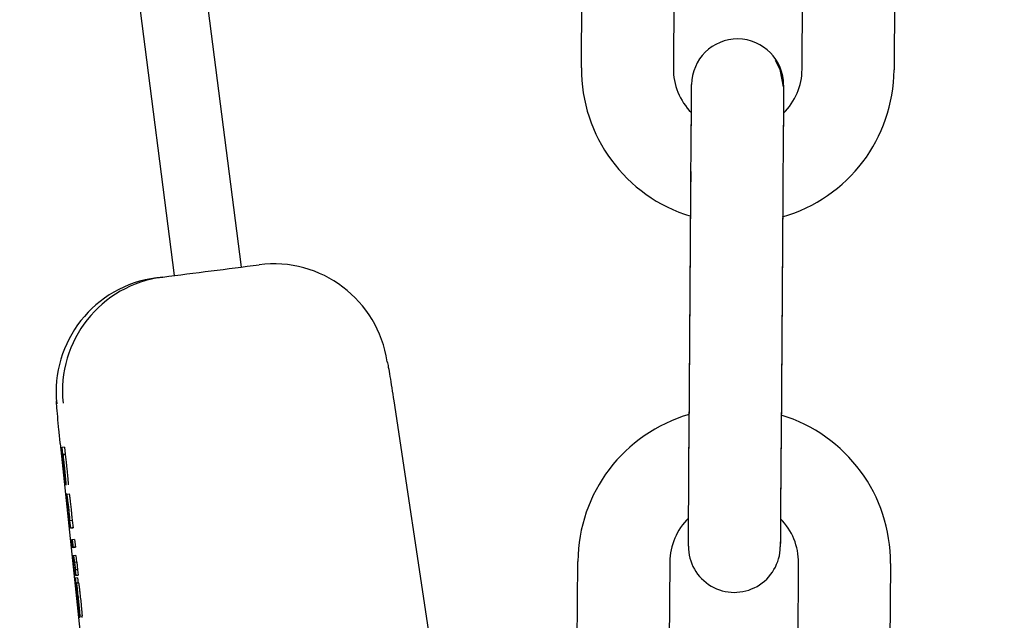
# Model space of a CAD drawing. Header units: inches. Extents: x 170 to 312, y 215 to 248.
# Tile 212 of 256: x 210.2443 to 210.3286, y 243.6817 to 243.7331. Entities that reach past the tile are written whole.
import ezdxf

# ---------------------------------------------------------------- set-up
doc = ezdxf.new("R2010")
doc.units = ezdxf.units.IN
doc.header["$LTSCALE"] = 0.25
doc.header["$MEASUREMENT"] = 0
doc.layers.add('ANNOTATIONS', color=1, linetype='Continuous')
doc.layers.add('MOTOR RH', color=7, linetype='Continuous')
doc.styles.add('ARIAL', font='arial.ttf', dxfattribs={"height": 0.09375})
doc.dimstyles.new('STANDARD$0', dxfattribs={"dimtxt": 0.09375, "dimasz": 0.09375, "dimexe": 0.03125, "dimexo": 0.046875, "dimgap": 0.09, "dimtad": 0, "dimtih": 1, "dimtoh": 1, "dimdec": 4, "dimzin": 0, "dimdsep": 46, "dimtxsty": 'ARIAL', "dimcen": 0.09, "dimadec": 0, "dimazin": 0, "dimtfac": 1, "dimtdec": 4, "dimtofl": 0, "dimtmove": 0, "dimatfit": 1, "dimfxl": 1, "dimtolj": 1, "dimtzin": 0, "dimarcsym": 0})

# ---------------------------------------------------------------- blocks, each defined once
blk = doc.blocks.new('*D31')
at = {"layer": 'ANNOTATIONS', "color": 0, "lineweight": -2, "transparency": 16777216}
for p, q in [((209.9529949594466, 244.1250466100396), (211.7989574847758, 244.1250466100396)), ((211.7677074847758, 244.0312966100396), (211.7677074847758, 242.3316655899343)), ((211.7677074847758, 240.1971744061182), (211.7677074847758, 241.8968054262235)), ((211.0371824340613, 240.1034244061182), (211.7989574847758, 240.1034244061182))]:
    blk.add_line(p, q, dxfattribs=at)
at = {"layer": 'ANNOTATIONS', "color": 0, "transparency": 16777216}
for points in [[(211.7520824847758, 244.0312966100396), (211.7833324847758, 244.0312966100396), (211.7677074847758, 244.1250466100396)], [(211.7520824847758, 240.1971744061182), (211.7833324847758, 240.1971744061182), (211.7677074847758, 240.1034244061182)]]:
    blk.add_solid(points, dxfattribs=at)
at = {"layer": 'defpoints', "color": 0, "transparency": 16777216}
for p in [(209.9061199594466, 244.1250466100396), (210.9903074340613, 240.1034244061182), (211.7677074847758, 240.1034244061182)]:
    blk.add_point(p, dxfattribs=at)
at = {"layer": 'ANNOTATIONS', "color": 0, "transparency": 16777216, "insert": (211.7677074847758, 242.1142355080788), "char_height": 0.09375, "attachment_point": 5, "style": 'ARIAL'}
blk.add_mtext('\\A1;OPENING\\PHEIGHT', dxfattribs=at)
blk = doc.blocks.new('*D32')
at = {"layer": 'ANNOTATIONS', "color": 0, "lineweight": -2, "transparency": 16777216}
for p, q in [((209.9529949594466, 244.9610302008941), (212.453946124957, 244.9610302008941)), ((212.422696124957, 244.8672802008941), (212.422696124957, 242.7496573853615)), ((212.422696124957, 240.1971744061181), (212.422696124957, 242.3147972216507)), ((211.9575265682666, 240.1034244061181), (212.453946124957, 240.1034244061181))]:
    blk.add_line(p, q, dxfattribs=at)
at = {"layer": 'ANNOTATIONS', "color": 0, "transparency": 16777216}
for points in [[(212.407071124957, 244.8672802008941), (212.438321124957, 244.8672802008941), (212.422696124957, 244.9610302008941)], [(212.407071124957, 240.1971744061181), (212.438321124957, 240.1971744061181), (212.422696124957, 240.1034244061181)]]:
    blk.add_solid(points, dxfattribs=at)
at = {"layer": 'defpoints', "color": 0, "transparency": 16777216}
for p in [(209.9061199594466, 244.9610302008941), (211.9106515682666, 240.1034244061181), (212.422696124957, 240.1034244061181)]:
    blk.add_point(p, dxfattribs=at)
at = {"layer": 'ANNOTATIONS', "color": 0, "transparency": 16777216, "insert": (212.422696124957, 242.532227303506), "char_height": 0.09375, "attachment_point": 5, "style": 'ARIAL'}
blk.add_mtext('\\A1;TOTAL\\PHEIGHT', dxfattribs=at)

msp = doc.modelspace()

# ---------------------------------------------------------------- linework, layer by layer
at = {"layer": 'MOTOR RH'}
for p, q in [((210.2512925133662, 243.8055938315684), (210.263252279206, 243.7119234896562)), ((210.2575485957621, 243.7111955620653), (210.245803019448, 243.8031875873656)), ((210.2923901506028, 243.7289910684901), (210.2925382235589, 243.7498564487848)), ((210.3004120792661, 243.7498005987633), (210.30026400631, 243.7289352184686)), ((210.3112873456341, 243.7288568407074), (210.3114354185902, 243.749722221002)), ((210.3193092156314, 243.7496663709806), (210.3191611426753, 243.7288009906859)), ((210.3016142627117, 243.6972837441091), (210.3017622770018, 243.7181495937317)), ((210.3016152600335, 243.6974287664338), (210.3017633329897, 243.7182941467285)), ((210.309636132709, 243.7180937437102), (210.3094880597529, 243.6972278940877)), ((210.3096371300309, 243.718238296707), (210.3094891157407, 243.6973729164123)), ((210.256009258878, 243.7109989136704), (210.2565531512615, 243.7110683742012)), ((210.2763241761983, 243.7004718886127), (210.2959221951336, 243.5705112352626)), ((210.2477733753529, 243.6968266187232), (210.2498753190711, 243.6767501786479)), ((210.247873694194, 243.6964661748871), (210.2479404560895, 243.6964746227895)), ((210.2481362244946, 243.6964952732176), (210.2479404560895, 243.6964746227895)), ((210.2480042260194, 243.6958682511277), (210.2479404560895, 243.6964746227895)), ((210.2479477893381, 243.695824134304), (210.2479414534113, 243.6958231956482)), ((210.2479951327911, 243.6958673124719), (210.2481908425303, 243.6958879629)), ((210.2479951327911, 243.6958673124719), (210.2480042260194, 243.6958682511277)), ((210.2481999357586, 243.6958889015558), (210.2480042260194, 243.6958682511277)), ((210.2481362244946, 243.6964952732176), (210.2481999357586, 243.6958889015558)), ((210.2481999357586, 243.6958889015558), (210.2481908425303, 243.6958879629)), ((210.2481193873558, 243.6940266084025), (210.248187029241, 243.6933836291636)), ((210.2483365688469, 243.6924825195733), (210.2482895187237, 243.6924768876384)), ((210.2482895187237, 243.6924768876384), (210.248357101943, 243.6918339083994)), ((210.2483365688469, 243.6924829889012), (210.248532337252, 243.6925031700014)), ((210.248357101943, 243.6918339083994), (210.2484026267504, 243.6918395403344)), ((210.2485718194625, 243.6902184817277), (210.2485275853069, 243.6902128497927)), ((210.2485275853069, 243.6902128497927), (210.2485952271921, 243.6895694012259)), ((210.2486015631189, 243.6901879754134), (210.2485929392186, 243.6901870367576)), ((210.2487973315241, 243.6902086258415), (210.2486015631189, 243.6901879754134)), ((210.2486656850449, 243.6895787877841), (210.2486015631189, 243.6901879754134)), ((210.2487973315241, 243.6902086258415), (210.248861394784, 243.6895989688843)), ((210.2487909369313, 243.689590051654), (210.2485952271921, 243.6895694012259)), ((210.2486656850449, 243.6895787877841), (210.2485952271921, 243.6895694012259)), ((210.2486656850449, 243.6895787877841), (210.248861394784, 243.6895989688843)), ((210.248861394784, 243.6895989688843), (210.2487909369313, 243.689590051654)), ((210.248702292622, 243.6885514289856), (210.2487727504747, 243.6885603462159)), ((210.2487699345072, 243.6879084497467), (210.248702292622, 243.6885514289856)), ((210.2487849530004, 243.6885617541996), (210.2487727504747, 243.6885603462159)), ((210.24884039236, 243.687917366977), (210.2487727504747, 243.6885603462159)), ((210.2487849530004, 243.6885622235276), (210.2487988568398, 243.6885636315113)), ((210.2488525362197, 243.6879187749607), (210.2487849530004, 243.6885622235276)), ((210.2489945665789, 243.6885842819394), (210.2487988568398, 243.6885636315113)), ((210.2487988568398, 243.6885636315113), (210.2488664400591, 243.6879206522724)), ((210.2489945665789, 243.6885842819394), (210.2490622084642, 243.6879413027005)), ((210.2489656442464, 243.6879291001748), (210.2487699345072, 243.6879084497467)), ((210.24884039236, 243.687917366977), (210.2487699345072, 243.6879084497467)), ((210.24884039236, 243.687917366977), (210.2490361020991, 243.6879380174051)), ((210.2490483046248, 243.6879394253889), (210.2488525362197, 243.6879187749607)), ((210.2488664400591, 243.6879206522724), (210.2488525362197, 243.6879187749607)), ((210.2488664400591, 243.6879206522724), (210.2490622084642, 243.6879413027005)), ((210.2490361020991, 243.6879380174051), (210.2489656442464, 243.6879291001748)), ((210.2490622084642, 243.6879413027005), (210.2490483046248, 243.6879394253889)), ((210.2488435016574, 243.6871946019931), (210.2488543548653, 243.6871960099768)), ((210.2489046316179, 243.6872016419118), (210.2488543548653, 243.6871960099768)), ((210.2489045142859, 243.6872025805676), (210.2489153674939, 243.6872039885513)), ((210.2489654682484, 243.6866229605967), (210.2489045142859, 243.6872025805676)), ((210.249111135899, 243.6872246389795), (210.2489153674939, 243.6872039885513)), ((210.2489153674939, 243.6872039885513), (210.2489763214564, 243.6866243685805)), ((210.2489224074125, 243.6866177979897), (210.2489654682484, 243.6866229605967)), ((210.2489763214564, 243.6866243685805), (210.248994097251, 243.6866267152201)), ((210.2491898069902, 243.6866473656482), (210.248994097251, 243.6866267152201)), ((210.248994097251, 243.6866267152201), (210.2490617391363, 243.6859837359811)), ((210.249111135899, 243.6872246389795), (210.2491720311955, 243.6866454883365)), ((210.2491898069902, 243.6866473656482), (210.2492574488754, 243.6860043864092)), ((210.2919421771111, 243.6658556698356), (210.2920902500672, 243.6867210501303)), ((210.2999640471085, 243.6866652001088), (210.2998159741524, 243.6657998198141)), ((210.3108393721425, 243.6657214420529), (210.3109873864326, 243.6865872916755)), ((210.3188612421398, 243.686531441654), (210.3187131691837, 243.6656655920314)), ((210.2489916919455, 243.6859748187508), (210.2489916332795, 243.6859748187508)), ((210.2490330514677, 243.6859799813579), (210.2489916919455, 243.6859748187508)), ((210.2490823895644, 243.6855111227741), (210.2490330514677, 243.6859799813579)), ((210.2492396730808, 243.6860020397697), (210.2490439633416, 243.6859813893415)), ((210.2490617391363, 243.6859837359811), (210.2490439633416, 243.6859813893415)), ((210.2490439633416, 243.6859813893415), (210.2490932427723, 243.6855125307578)), ((210.2492574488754, 243.6860043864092), (210.2490617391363, 243.6859837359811)), ((210.2492574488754, 243.6860043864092), (210.2492396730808, 243.6860020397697)), ((210.2492396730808, 243.6860020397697), (210.2492890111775, 243.6855331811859)), ((210.2490456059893, 243.6852792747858), (210.2490565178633, 243.6852806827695)), ((210.2492522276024, 243.6853013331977), (210.2490565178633, 243.6852806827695)), ((210.2492780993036, 243.6855317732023), (210.2490823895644, 243.6855111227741)), ((210.2490932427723, 243.6855125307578), (210.2490823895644, 243.6855111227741)), ((210.2490932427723, 243.6855125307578), (210.2492890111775, 243.6855331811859)), ((210.2491060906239, 243.6848657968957), (210.2491418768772, 243.6848704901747)), ((210.2491418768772, 243.6848704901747), (210.2493375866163, 243.6848911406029)), ((210.2492890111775, 243.6855331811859), (210.2492780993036, 243.6855317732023)), ((210.2491830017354, 243.6842242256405), (210.2491926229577, 243.6842251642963)), ((210.2492307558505, 243.6838398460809), (210.2492824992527, 243.6833339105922)), ((210.2492372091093, 243.6838778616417), (210.249291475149, 243.6833484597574)), ((210.2494370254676, 243.682033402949), (210.2493693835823, 243.682676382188)), ((210.2494370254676, 243.682033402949), (210.2496327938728, 243.6820540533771))]:
    msp.add_line(p, q, dxfattribs=at)
at = {"layer": 'MOTOR RH', "flags": 128}
for points in [[(210.3097017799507, 243.7273451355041), (210.3094127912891, 243.7288540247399), (210.309004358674, 243.7296105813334)], [(210.3018119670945, 243.7251477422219), (210.3018168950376, 243.7258418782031), (210.3018229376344, 243.7266969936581), (210.3018266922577, 243.7272235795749), (210.3018289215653, 243.7275380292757)], [(210.3018119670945, 243.7251477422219), (210.3018178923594, 243.7259869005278), (210.3018239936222, 243.7268415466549), (210.3018276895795, 243.7273681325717)], [(210.3018266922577, 243.7272235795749), (210.3018279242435, 243.7274009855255)], [(210.3018276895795, 243.7273681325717), (210.3018289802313, 243.7275460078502)], [(210.3097017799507, 243.7273451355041), (210.3097004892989, 243.7271677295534), (210.3096967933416, 243.7266411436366), (210.3096906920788, 243.7257860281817), (210.3096825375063, 243.7246357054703), (210.3096726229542, 243.7232333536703), (210.3096612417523, 243.7216338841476)], [(210.3097027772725, 243.7274901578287), (210.3097015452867, 243.7273122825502), (210.3096977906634, 243.7267856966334), (210.3096917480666, 243.7259310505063), (210.3096835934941, 243.7247802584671), (210.309673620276, 243.7233783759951), (210.3096622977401, 243.7217789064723)], [(210.3017874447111, 243.7216897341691), (210.301798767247, 243.7232892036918), (210.3018087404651, 243.7246915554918), (210.3018168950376, 243.7258418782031)], [(210.3017884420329, 243.7218347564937), (210.3017998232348, 243.7234342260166), (210.3018097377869, 243.7248361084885), (210.3018178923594, 243.7259869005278)], [(210.3017622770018, 243.7181495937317), (210.3017751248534, 243.7199541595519), (210.3017884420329, 243.7218347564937)], [(210.3096622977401, 243.7217789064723), (210.3096489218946, 243.7198983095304), (210.309636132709, 243.7180937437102)], [(210.3017633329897, 243.7182941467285), (210.3017761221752, 243.7200991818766)], [(210.3096499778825, 243.7200433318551), (210.3096371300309, 243.718238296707)], [(210.3015788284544, 243.6922886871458), (210.3015901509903, 243.6938881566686), (210.3016024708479, 243.6956237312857), (210.3016152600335, 243.6974287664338)], [(210.3015777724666, 243.6921436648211), (210.3015891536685, 243.6937431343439), (210.3016014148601, 243.6954787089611), (210.3016142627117, 243.6972837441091)], [(210.3094880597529, 243.6972278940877), (210.3094752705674, 243.6954228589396)], [(210.3094891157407, 243.6973729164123), (210.3094762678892, 243.6955678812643)], [(210.3094762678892, 243.6955678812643), (210.3094629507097, 243.6936872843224), (210.3094515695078, 243.6920878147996), (210.3094416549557, 243.6906859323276), (210.3094335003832, 243.6895356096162), (210.3094273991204, 243.6886804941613), (210.3094237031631, 243.6881539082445), (210.3094224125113, 243.687976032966)], [(210.3094639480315, 243.6938323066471), (210.3094526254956, 243.6922328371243), (210.3094426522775, 243.6908309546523), (210.309434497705, 243.689680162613), (210.3094284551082, 243.6888250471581), (210.3094247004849, 243.6882989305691), (210.3094234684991, 243.6881210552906)], [(210.3015486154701, 243.6880318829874), (210.3015498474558, 243.6882097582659), (210.3015536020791, 243.6887363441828), (210.301559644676, 243.6895914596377), (210.3015677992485, 243.6907417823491), (210.3015788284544, 243.6922886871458)], [(210.3015496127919, 243.6881769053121), (210.3015509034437, 243.6883547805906), (210.301554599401, 243.6888808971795), (210.3015607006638, 243.6897360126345), (210.3015688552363, 243.6908868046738)]]:
    msp.add_lwpolyline(points, dxfattribs=at)
at = {"layer": 'MOTOR RH'}
for centre, radius, start, end in [((210.3057658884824, 243.7275180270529), 0.003937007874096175, 359.5934504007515, 179.5934313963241), ((210.3055788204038, 243.7288973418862), 0.01318897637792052, 179.5934504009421, 253.1193385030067), ((210.3055788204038, 243.7288973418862), 0.005314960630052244, 179.593450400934, 224.8677048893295), ((210.3059725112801, 243.7288945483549), 0.01318897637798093, 286.0675622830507, 359.5934504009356), ((210.3059725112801, 243.7288945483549), 0.005314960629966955, 314.3178860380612, 359.5934504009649), ((210.2660375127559, 243.7023578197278), 0.009841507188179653, 8.544662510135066, 97.27328360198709), ((210.2572562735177, 243.7012367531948), 0.00984148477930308, 97.27951746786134, 186.0077247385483), ((210.2578002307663, 243.7013060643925), 0.009841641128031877, 97.27978189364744, 186.0095021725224), ((210.305278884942, 243.686627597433), 0.01318897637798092, 106.0675622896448, 179.5934504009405), ((210.3056725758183, 243.6866248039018), 0.01318897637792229, 359.5934504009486, 73.11933850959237), ((210.305278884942, 243.686627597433), 0.005314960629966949, 134.3183635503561, 179.5934504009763), ((210.3056725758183, 243.6866248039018), 0.005314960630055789, 359.5934504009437, 44.86853723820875), ((210.3054855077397, 243.6880041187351), 0.003937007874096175, 179.5934504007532, 359.5934688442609)]:
    msp.add_arc(centre, radius, start, end, dxfattribs=at)
for points, knots in [([(210.2565532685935, 243.7110683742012), (210.2579311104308, 243.7112442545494), (210.2606867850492, 243.7115960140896), (210.2634233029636, 243.7119454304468), (210.2647915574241, 243.7121201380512)], [0, 0, 0, 0, 0.5000016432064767, 1, 1, 1, 1]), ([(210.2757697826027, 243.7038200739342), (210.2757970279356, 243.7036817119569), (210.2758527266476, 243.703398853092), (210.2759896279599, 243.7025934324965), (210.2761488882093, 243.7016159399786), (210.2762666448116, 243.7008473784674), (210.2763241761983, 243.7004718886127)], [0, 0, 0, 0, 0.2460517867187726, 0.5030134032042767, 0.7571912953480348, 1, 1, 1, 1]), ([(210.2477753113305, 243.6967993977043), (210.2477337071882, 243.6972053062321), (210.2476482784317, 243.698038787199), (210.2475473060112, 243.6991322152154), (210.2474737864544, 243.6999766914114), (210.2474513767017, 243.7003500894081), (210.247443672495, 243.7004784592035)], [0, 0, 0, 0, 0.2707883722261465, 0.5560291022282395, 0.8473680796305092, 1, 1, 1, 1]), ([(210.2480106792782, 243.6948545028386), (210.2479896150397, 243.6950567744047), (210.2479533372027, 243.6954051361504), (210.2479089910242, 243.6958627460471), (210.2478802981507, 243.6961926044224), (210.2478649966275, 243.6964303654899), (210.247870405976, 243.6964526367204), (210.247873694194, 243.6964661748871)], [0, 0, 0, 0, 0.2174253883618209, 0.3744603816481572, 0.5321804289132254, 0.7156232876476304, 1, 1, 1, 1]), ([(210.2479414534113, 243.6958231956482), (210.2479396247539, 243.6958143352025), (210.2479363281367, 243.6957983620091), (210.2479412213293, 243.6957000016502), (210.2479487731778, 243.6956046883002), (210.2479507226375, 243.69558008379)], [0, 0, 0, 0, 0.4802875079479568, 0.865839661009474, 1, 1, 1, 1]), ([(210.2480471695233, 243.6947808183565), (210.2480333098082, 243.6949146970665), (210.248005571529, 243.69518263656), (210.2479702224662, 243.6955539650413), (210.2479554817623, 243.6957314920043), (210.2479477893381, 243.695824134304)], [0, 0, 0, 0, 0.323181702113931, 0.6468029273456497, 1, 1, 1, 1]), ([(210.247985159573, 243.6955308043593), (210.2479792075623, 243.6956072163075), (210.2479643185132, 243.6957983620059), (210.2479663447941, 243.6958477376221), (210.2479704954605, 243.695853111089), (210.2479713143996, 243.6958541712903)], [0, 0, 0, 0, 0.3483606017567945, 0.8714295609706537, 1, 1, 1, 1]), ([(210.2479713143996, 243.6958541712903), (210.2479743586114, 243.6958490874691), (210.2479813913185, 243.695837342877), (210.2479999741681, 243.6957262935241), (210.2480191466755, 243.6955781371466), (210.2480239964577, 243.6955406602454)], [0, 0, 0, 0, 0.3631306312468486, 0.8389006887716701, 1, 1, 1, 1]), ([(210.2479951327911, 243.6958673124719), (210.2480022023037, 243.6958132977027), (210.2480176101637, 243.6956955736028), (210.248039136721, 243.6955214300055), (210.2480536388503, 243.6953948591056), (210.2480566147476, 243.6953688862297)], [0, 0, 0, 0, 0.4025759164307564, 0.8774060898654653, 0.9999999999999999, 0.9999999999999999, 0.9999999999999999, 0.9999999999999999]), ([(210.2481908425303, 243.6958879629), (210.2481979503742, 243.6958339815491), (210.248213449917, 243.6957162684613), (210.2482347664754, 243.6955416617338), (210.2482493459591, 243.6954153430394), (210.2482523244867, 243.6953895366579)], [0, 0, 0, 0, 0.4026172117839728, 0.877957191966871, 1, 1, 1, 1]), ([(210.2479507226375, 243.69558008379), (210.2479555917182, 243.695523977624), (210.247965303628, 243.6954120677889), (210.2479912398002, 243.6951469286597), (210.2480119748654, 243.6949482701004), (210.2480244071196, 243.6948291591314)], [0, 0, 0, 0, 0.2870354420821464, 0.5725233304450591, 1, 1, 1, 1]), ([(210.2480509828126, 243.6948493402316), (210.2480408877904, 243.6949467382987), (210.2480206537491, 243.6951419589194), (210.2479984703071, 243.6953755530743), (210.2479889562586, 243.6954865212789), (210.247985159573, 243.6955308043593)], [0, 0, 0, 0, 0.3743474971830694, 0.7503264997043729, 1, 1, 1, 1]), ([(210.2480239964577, 243.6955406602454), (210.2480331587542, 243.6954663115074), (210.2480500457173, 243.6953292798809), (210.2480773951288, 243.6950865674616), (210.2480930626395, 243.6949385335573), (210.2480993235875, 243.6948793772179)], [0, 0, 0, 0, 0.4159301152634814, 0.7665978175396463, 1, 1, 1, 1]), ([(210.2480566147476, 243.6953688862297), (210.2480644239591, 243.6952994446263), (210.2480848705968, 243.695117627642), (210.248105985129, 243.694919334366), (210.2481190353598, 243.6947967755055)], [0, 0, 0, 0, 0.3819313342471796, 1, 1, 1, 1]), ([(210.2482523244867, 243.6953895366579), (210.2482601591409, 243.6953200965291), (210.2482806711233, 243.6951382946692), (210.248301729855, 243.6949399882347), (210.248314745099, 243.6948174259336)], [0, 0, 0, 0, 0.3819549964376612, 1, 1, 1, 1]), ([(210.2480851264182, 243.6941650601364), (210.248076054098, 243.6942470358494), (210.2480512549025, 243.6944711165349), (210.2480264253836, 243.6947057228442), (210.2480106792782, 243.6948545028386)], [0, 0, 0, 0, 0.3658312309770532, 1, 1, 1, 1]), ([(210.2480244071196, 243.6948291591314), (210.2480363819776, 243.694716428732), (210.248056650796, 243.6945256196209), (210.2480841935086, 243.6942861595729), (210.2481055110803, 243.6941154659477), (210.2481144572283, 243.6940581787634), (210.2481193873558, 243.6940266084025)], [0, 0, 0, 0, 0.3088494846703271, 0.5227631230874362, 0.7369998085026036, 1, 1, 1, 1]), ([(210.2481718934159, 243.6936825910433), (210.2481581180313, 243.6937940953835), (210.2481304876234, 243.6940177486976), (210.248085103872, 243.694423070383), (210.2480576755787, 243.6946817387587), (210.2480471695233, 243.6947808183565)], [0, 0, 0, 0, 0.3801972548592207, 0.7625925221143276, 1, 1, 1, 1]), ([(210.2481291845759, 243.6941636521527), (210.2481207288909, 243.6942314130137), (210.2481037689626, 243.6943673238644), (210.2480752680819, 243.6946212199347), (210.2480577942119, 243.6947853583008), (210.2480509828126, 243.6948493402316)], [0, 0, 0, 0, 0.3776105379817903, 0.7573895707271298, 1, 1, 1, 1]), ([(210.2481452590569, 243.6936520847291), (210.2481383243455, 243.6937078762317), (210.2481206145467, 243.6938503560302), (210.248098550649, 243.6940460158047), (210.2480851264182, 243.6941650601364)], [0, 0, 0, 0, 0.391574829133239, 1, 1, 1, 1]), ([(210.2480993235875, 243.6948793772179), (210.2481091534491, 243.6947845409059), (210.2481288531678, 243.6945944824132), (210.2481524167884, 243.6943466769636), (210.2481621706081, 243.6942304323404), (210.2481667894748, 243.6941753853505)], [0, 0, 0, 0, 0.343970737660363, 0.6893410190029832, 1, 1, 1, 1]), ([(210.2481190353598, 243.6947967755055), (210.248134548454, 243.6946470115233), (210.2481656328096, 243.6943469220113), (210.2482022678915, 243.693961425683), (210.248217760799, 243.6937784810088), (210.2482249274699, 243.6936938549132)], [0, 0, 0, 0, 0.3487102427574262, 0.6987279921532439, 1, 1, 1, 1]), ([(210.2481747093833, 243.6939012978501), (210.2481716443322, 243.6939062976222), (210.248165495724, 243.6939163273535), (210.2481496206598, 243.6940083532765), (210.248134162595, 243.6941258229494), (210.2481291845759, 243.6941636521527)], [0, 0, 0, 0, 0.4025918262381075, 0.8076143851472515, 0.9999999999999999, 0.9999999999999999, 0.9999999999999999, 0.9999999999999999]), ([(210.2481667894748, 243.6941753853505), (210.2481713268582, 243.6941134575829), (210.248184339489, 243.6939358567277), (210.2481799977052, 243.6939049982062), (210.2481754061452, 243.6939017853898), (210.2481747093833, 243.6939012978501)], [0, 0, 0, 0, 0.3123023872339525, 0.8956429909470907, 1, 1, 1, 1]), ([(210.248314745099, 243.6948174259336), (210.2483302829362, 243.6946676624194), (210.2483614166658, 243.6943675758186), (210.2483980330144, 243.6939820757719), (210.2484135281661, 243.6937991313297), (210.248420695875, 243.6937145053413)], [0, 0, 0, 0, 0.3487132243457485, 0.6987293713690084, 0.9999999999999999, 0.9999999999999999, 0.9999999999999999, 0.9999999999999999]), ([(210.248187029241, 243.6933836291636), (210.248182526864, 243.6934041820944), (210.2481732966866, 243.693446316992), (210.2481547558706, 243.6935823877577), (210.2481452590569, 243.6936520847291)], [0, 0, 0, 0, 0.4877887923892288, 1, 1, 1, 1]), ([(210.2482421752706, 243.6932583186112), (210.2482387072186, 243.6932637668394), (210.2482297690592, 243.6932778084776), (210.2482053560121, 243.6934242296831), (210.2481787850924, 243.6936293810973), (210.2481718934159, 243.6936825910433)], [0, 0, 0, 0, 0.3195244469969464, 0.8235056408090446, 1, 1, 1, 1]), ([(210.2482249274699, 243.6936938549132), (210.2482334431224, 243.6935801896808), (210.2482550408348, 243.6932919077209), (210.2482470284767, 243.6932709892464), (210.2482421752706, 243.6932583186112)], [0, 0, 0, 0, 0.3942849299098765, 1, 1, 1, 1]), ([(210.248420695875, 243.6937145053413), (210.2484291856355, 243.6936008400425), (210.2484507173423, 243.6933125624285), (210.2484427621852, 243.6932916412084), (210.2484379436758, 243.6932789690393)], [0, 0, 0, 0, 0.3942911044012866, 1, 1, 1, 1]), ([(210.2484849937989, 243.6913171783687), (210.2484688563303, 243.6914688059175), (210.2484414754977, 243.6917260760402), (210.2484040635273, 243.69205262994), (210.2483745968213, 243.6922882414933), (210.2483490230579, 243.692458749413), (210.2483412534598, 243.692473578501), (210.2483365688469, 243.6924825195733)], [0, 0, 0, 0, 0.2128166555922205, 0.3610911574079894, 0.5097968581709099, 0.7044361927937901, 1, 1, 1, 1]), ([(210.248532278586, 243.6925031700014), (210.248537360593, 243.6924930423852), (210.2485452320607, 243.6924773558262), (210.248571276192, 243.6923010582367), (210.2485991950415, 243.6920782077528), (210.2486367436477, 243.6917518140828), (210.2486643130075, 243.6914921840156), (210.248680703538, 243.6913378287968)], [0, 0, 0, 0, 0.3151089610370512, 0.4880689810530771, 0.63580508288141, 0.7834789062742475, 1, 1, 1, 1]), ([(210.2484026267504, 243.6918395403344), (210.2484068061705, 243.6918307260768), (210.2484125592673, 243.6918185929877), (210.2484338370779, 243.6916639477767), (210.248452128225, 243.6915114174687), (210.2484721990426, 243.6913323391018), (210.2484848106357, 243.6912130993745), (210.2484909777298, 243.6911547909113)], [0, 0, 0, 0, 0.4132474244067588, 0.5688474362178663, 0.7257440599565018, 0.8658883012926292, 1, 1, 1, 1]), ([(210.2485419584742, 243.6907549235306), (210.2485346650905, 243.6908294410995), (210.2485171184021, 243.691008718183), (210.2484968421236, 243.6912034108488), (210.2484849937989, 243.6913171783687)], [0, 0, 0, 0, 0.4156558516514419, 1, 1, 1, 1]), ([(210.2484909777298, 243.6911547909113), (210.2484998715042, 243.6910687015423), (210.2485176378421, 243.69089672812), (210.2485400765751, 243.6906610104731), (210.2485506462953, 243.6905379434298), (210.2485561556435, 243.6904737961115)], [0, 0, 0, 0, 0.3242812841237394, 0.6477891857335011, 1, 1, 1, 1]), ([(210.2485929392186, 243.6901870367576), (210.2485858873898, 243.6902697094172), (210.2485716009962, 243.6904371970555), (210.2485519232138, 243.6906481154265), (210.2485419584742, 243.6907549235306)], [0, 0, 0, 0, 0.4936045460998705, 1, 1, 1, 1]), ([(210.248680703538, 243.6913378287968), (210.2486891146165, 243.6912573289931), (210.2487093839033, 243.6910633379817), (210.2487272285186, 243.6908817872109), (210.2487376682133, 243.6907755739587)], [0, 0, 0, 0, 0.414966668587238, 1, 1, 1, 1]), ([(210.2487376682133, 243.6907755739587), (210.2487494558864, 243.6906488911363), (210.248768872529, 243.6904402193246), (210.2487830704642, 243.6902732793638), (210.2487886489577, 243.6902076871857)], [0, 0, 0, 0, 0.6070912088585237, 1, 1, 1, 1]), ([(210.2485561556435, 243.6904737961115), (210.2485630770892, 243.6903883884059), (210.2485744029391, 243.690248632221), (210.248572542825, 243.6902269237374), (210.2485718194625, 243.6902184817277)], [0, 0, 0, 0, 0.6111193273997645, 1, 1, 1, 1]), ([(210.2488918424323, 243.6867290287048), (210.2488837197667, 243.686806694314), (210.2488674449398, 243.68696230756), (210.2488514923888, 243.687117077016), (210.2488435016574, 243.6871946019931)], [0, 0, 0, 0, 0.4990938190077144, 1, 1, 1, 1]), ([(210.2488543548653, 243.6871960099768), (210.2488570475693, 243.6871696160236), (210.2488623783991, 243.6871173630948), (210.2488704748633, 243.6870382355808), (210.2488759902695, 243.6869851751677), (210.2488787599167, 243.6869585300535)], [0, 0, 0, 0, 0.3369288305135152, 0.6670284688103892, 1, 1, 1, 1]), ([(210.2488787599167, 243.6869585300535), (210.2488818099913, 243.6869296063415), (210.2488891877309, 243.6868596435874), (210.2488993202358, 243.6867675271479), (210.2489051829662, 243.686719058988), (210.2489072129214, 243.6867022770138)], [0, 0, 0, 0, 0.3154225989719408, 0.762966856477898, 1, 1, 1, 1]), ([(210.2489341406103, 243.6863404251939), (210.2489302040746, 243.6863754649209), (210.2489223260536, 243.6864455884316), (210.2489081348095, 243.6865760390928), (210.2488979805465, 243.6866713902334), (210.2488918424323, 243.6867290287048)], [0, 0, 0, 0, 0.283162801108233, 0.5666816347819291, 1, 1, 1, 1]), ([(210.2489072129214, 243.6867022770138), (210.2489092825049, 243.6866863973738), (210.2489154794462, 243.6866388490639), (210.2489194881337, 243.6866207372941), (210.248921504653, 243.686618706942), (210.2489224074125, 243.6866177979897)], [0, 0, 0, 0, 0.216883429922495, 0.6494127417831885, 0.9999999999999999, 0.9999999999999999, 0.9999999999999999, 0.9999999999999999]), ([(210.248967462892, 243.6860696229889), (210.2489625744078, 243.6861053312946), (210.2489534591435, 243.6861719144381), (210.2489402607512, 243.6862870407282), (210.2489341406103, 243.6863404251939)], [0, 0, 0, 0, 0.5362964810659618, 1, 1, 1, 1]), ([(210.2489916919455, 243.6859748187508), (210.2489896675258, 243.6859761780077), (210.2489860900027, 243.6859785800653), (210.2489794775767, 243.6859953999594), (210.248971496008, 243.6860447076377), (210.248967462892, 243.6860696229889)], [0, 0, 0, 0, 0.3920309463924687, 0.6927910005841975, 1, 1, 1, 1]), ([(210.2490890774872, 243.68485359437), (210.2490829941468, 243.6849122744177), (210.2490681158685, 243.6850557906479), (210.2490539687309, 243.685196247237), (210.2490456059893, 243.6852792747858)], [0, 0, 0, 0, 0.408873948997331, 1, 1, 1, 1]), ([(210.2490565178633, 243.6852806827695), (210.2490594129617, 243.6852499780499), (210.2490638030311, 243.6852034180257), (210.249070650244, 243.685134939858), (210.2490744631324, 243.6850981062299), (210.2490764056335, 243.6850793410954)], [0, 0, 0, 0, 0.4871705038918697, 0.7387356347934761, 0.9999999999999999, 0.9999999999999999, 0.9999999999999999, 0.9999999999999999]), ([(210.2490764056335, 243.6850793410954), (210.2490785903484, 243.6850587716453), (210.2490829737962, 243.6850175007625), (210.2490890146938, 243.6849650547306), (210.2490948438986, 243.6849194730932), (210.2491020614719, 243.6848713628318), (210.2491044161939, 243.6848681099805), (210.2491060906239, 243.6848657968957)], [0, 0, 0, 0, 0.1198189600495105, 0.240406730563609, 0.3446726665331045, 0.5340002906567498, 1, 1, 1, 1]), ([(210.2491615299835, 243.6842758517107), (210.2491578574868, 243.6842923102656), (210.2491521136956, 243.6843180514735), (210.2491366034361, 243.6844311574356), (210.2491201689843, 243.6845676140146), (210.2491035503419, 243.6847177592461), (210.249093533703, 243.6848117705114), (210.2490890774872, 243.68485359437)], [0, 0, 0, 0, 0.3326708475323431, 0.5202977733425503, 0.7098168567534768, 0.8709029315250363, 1, 1, 1, 1]), ([(210.2491418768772, 243.6848704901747), (210.2491454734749, 243.6848616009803), (210.2491516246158, 243.6848463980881), (210.2491747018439, 243.6846844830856), (210.249205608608, 243.6844309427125), (210.2492517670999, 243.6840207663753), (210.2492868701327, 243.6836900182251), (210.2493080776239, 243.6834901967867)], [0, 0, 0, 0, 0.2163154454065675, 0.3699570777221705, 0.5241204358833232, 0.7124974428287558, 1, 1, 1, 1]), ([(210.2492522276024, 243.6853013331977), (210.2492551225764, 243.6852706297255), (210.2492595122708, 243.6852240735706), (210.249266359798, 243.6851555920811), (210.2492701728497, 243.6851187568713), (210.2492721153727, 243.6850999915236)], [0, 0, 0, 0, 0.4872098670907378, 0.7387639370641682, 1, 1, 1, 1]), ([(210.2492721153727, 243.6850999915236), (210.2492742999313, 243.6850794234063), (210.2492786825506, 243.6850381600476), (210.2492847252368, 243.684985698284), (210.2492905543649, 243.6849401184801), (210.24929776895, 243.684892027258), (210.249300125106, 243.6848887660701), (210.2493018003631, 243.6848864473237)], [0, 0, 0, 0, 0.1198228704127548, 0.2403863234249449, 0.344655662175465, 0.5340417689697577, 1, 1, 1, 1]), ([(210.2493375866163, 243.6848911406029), (210.2493412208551, 243.6848822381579), (210.2493474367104, 243.6848670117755), (210.2493703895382, 243.6847051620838), (210.2494013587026, 243.6844512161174), (210.2494475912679, 243.6840412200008), (210.2494826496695, 243.6837103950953), (210.249503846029, 243.6835103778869)], [0, 0, 0, 0, 0.2162648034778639, 0.3698905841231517, 0.5241910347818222, 0.7123252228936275, 1, 1, 1, 1]), ([(210.2492799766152, 243.6830382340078), (210.2492634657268, 243.6831980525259), (210.249230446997, 243.6835176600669), (210.2491895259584, 243.6839479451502), (210.249170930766, 243.6841657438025), (210.2491615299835, 243.6842758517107)], [0, 0, 0, 0, 0.3308987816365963, 0.6617364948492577, 1, 1, 1, 1]), ([(210.2491876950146, 243.6841064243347), (210.2491856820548, 243.6841341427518), (210.2491803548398, 243.6842074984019), (210.2491819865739, 243.6842178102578), (210.2491830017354, 243.6842242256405)], [0, 0, 0, 0, 0.3778634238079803, 0.9999999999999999, 0.9999999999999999, 0.9999999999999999, 0.9999999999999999]), ([(210.2492210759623, 243.6837300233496), (210.2492115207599, 243.6838322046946), (210.2491980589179, 243.683976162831), (210.2491900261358, 243.6840771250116), (210.2491876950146, 243.6841064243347)], [0, 0, 0, 0, 0.7097990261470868, 1, 1, 1, 1]), ([(210.2491926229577, 243.6842251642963), (210.249198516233, 243.6841642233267), (210.2492104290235, 243.6840410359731), (210.2492239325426, 243.6839073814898), (210.2492307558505, 243.6838398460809)], [0, 0, 0, 0, 0.4947015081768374, 1, 1, 1, 1]), ([(210.2492074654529, 243.6842307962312), (210.2492069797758, 243.684229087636), (210.2492058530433, 243.6842251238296), (210.2492072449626, 243.6841922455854), (210.2492119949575, 243.684137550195), (210.2492138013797, 243.6841167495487)], [0, 0, 0, 0, 0.3194954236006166, 0.7412042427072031, 1, 1, 1, 1]), ([(210.2492993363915, 243.6834686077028), (210.2492869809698, 243.6835851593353), (210.249267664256, 243.6837673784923), (210.2492416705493, 243.6839971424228), (210.2492248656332, 243.6841343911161), (210.2492126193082, 243.6842180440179), (210.2492093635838, 243.6842260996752), (210.2492074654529, 243.6842307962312)], [0, 0, 0, 0, 0.3023332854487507, 0.4726739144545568, 0.6447624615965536, 0.7928917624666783, 1, 1, 1, 1]), ([(210.2492138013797, 243.6841167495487), (210.249215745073, 243.68409570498), (210.2492195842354, 243.6840541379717), (210.2492275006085, 243.6839727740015), (210.2492336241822, 243.6839129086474), (210.2492372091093, 243.6838778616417)], [0, 0, 0, 0, 0.2983031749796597, 0.5892052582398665, 1, 1, 1, 1]), ([(210.2492768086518, 243.6831738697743), (210.2492691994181, 243.6832467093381), (210.2492487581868, 243.6834423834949), (210.2492317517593, 243.6836190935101), (210.2492210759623, 243.6837300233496)], [0, 0, 0, 0, 0.3722492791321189, 1, 1, 1, 1]), ([(210.2493293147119, 243.6827007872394), (210.2493225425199, 243.6827583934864), (210.2493090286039, 243.682873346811), (210.2492904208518, 243.6830443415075), (210.2492799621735, 243.6831438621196), (210.2492768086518, 243.6831738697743)], [0, 0, 0, 0, 0.4123297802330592, 0.8228044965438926, 1, 1, 1, 1]), ([(210.2492824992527, 243.6833339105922), (210.2492917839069, 243.6832430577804), (210.2493082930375, 243.6830815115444), (210.2493292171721, 243.6828700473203), (210.2493422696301, 243.682735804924), (210.2493468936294, 243.6826818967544), (210.2493479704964, 243.6826693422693)], [0, 0, 0, 0, 0.3842677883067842, 0.6832701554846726, 0.9262378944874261, 1, 1, 1, 1]), ([(210.249291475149, 243.6833484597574), (210.2493081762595, 243.6831855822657), (210.249341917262, 243.6828565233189), (210.2493720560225, 243.6825487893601), (210.249387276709, 243.6823933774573)], [0, 0, 0, 0, 0.4949796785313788, 1, 1, 1, 1]), ([(210.2493693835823, 243.682676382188), (210.249370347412, 243.68268785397), (210.2493718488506, 243.6827057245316), (210.2493616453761, 243.6828393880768), (210.2493459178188, 243.6830118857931), (210.2493240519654, 243.6832317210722), (210.2493073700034, 243.6833916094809), (210.2492993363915, 243.6834686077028)], [0, 0, 0, 0, 0.2883830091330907, 0.4492385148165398, 0.6104876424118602, 0.8124206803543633, 1, 1, 1, 1]), ([(210.2493080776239, 243.6834901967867), (210.2493286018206, 243.6832930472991), (210.2493638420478, 243.6829545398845), (210.2493984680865, 243.6825965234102), (210.2494112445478, 243.6824536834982), (210.2494144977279, 243.6824173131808)], [0, 0, 0, 0, 0.5096992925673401, 0.8751581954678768, 1, 1, 1, 1]), ([(210.249503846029, 243.6835103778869), (210.2495243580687, 243.6833133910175), (210.2495595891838, 243.6829750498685), (210.2495941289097, 243.6826171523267), (210.2496069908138, 243.6824743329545), (210.249610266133, 243.6824379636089)], [0, 0, 0, 0, 0.5094895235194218, 0.8750901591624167, 1, 1, 1, 1]), ([(210.2493747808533, 243.6821915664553), (210.2493639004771, 243.6822824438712), (210.2493421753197, 243.6824639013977), (210.249308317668, 243.6827708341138), (210.2492879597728, 243.6829629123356), (210.2492799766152, 243.6830382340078)], [0, 0, 0, 0, 0.3788258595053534, 0.7564123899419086, 1, 1, 1, 1]), ([(210.2493561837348, 243.6825219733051), (210.2493540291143, 243.682528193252), (210.2493504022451, 243.6825386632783), (210.2493388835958, 243.6826237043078), (210.2493315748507, 243.6826825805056), (210.2493293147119, 243.6827007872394)], [0, 0, 0, 0, 0.5027160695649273, 0.8462211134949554, 1, 1, 1, 1]), ([(210.2493479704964, 243.6826693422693), (210.2493510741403, 243.6826309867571), (210.2493572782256, 243.6825543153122), (210.2493577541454, 243.6825245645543), (210.2493564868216, 243.682522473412), (210.2493561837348, 243.6825219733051)], [0, 0, 0, 0, 0.4323442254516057, 0.864242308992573, 1, 1, 1, 1]), ([(210.249387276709, 243.6823933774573), (210.2493925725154, 243.6823359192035), (210.2494068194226, 243.6821813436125), (210.2494147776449, 243.6820786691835), (210.2494197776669, 243.6820141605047)], [0, 0, 0, 0, 0.3717162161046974, 1, 1, 1, 1]), ([(210.2494144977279, 243.6824173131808), (210.2494217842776, 243.68233116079), (210.2494363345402, 243.6821591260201), (210.2494415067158, 243.6820496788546), (210.2494384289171, 243.6820385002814), (210.2494370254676, 243.682033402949)], [0, 0, 0, 0, 0.3530518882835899, 0.7049972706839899, 1, 1, 1, 1]), ([(210.249610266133, 243.6824379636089), (210.2496175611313, 243.6823518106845), (210.2496321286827, 243.6821797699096), (210.2496371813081, 243.6820703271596), (210.2496341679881, 243.6820591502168), (210.2496327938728, 243.6820540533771)], [0, 0, 0, 0, 0.3530293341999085, 0.704972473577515, 1, 1, 1, 1]), ([(210.2494230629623, 243.6818789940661), (210.2494186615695, 243.681890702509), (210.2494108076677, 243.6819115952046), (210.2493857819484, 243.6821060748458), (210.2493747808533, 243.6821915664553)], [0, 0, 0, 0, 0.5604084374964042, 1, 1, 1, 1]), ([(210.2494197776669, 243.6820141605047), (210.2494218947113, 243.6819816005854), (210.2494275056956, 243.6818953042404), (210.2494247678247, 243.6818852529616), (210.2494230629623, 243.6818789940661)], [0, 0, 0, 0, 0.3773035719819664, 0.9999999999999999, 0.9999999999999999, 0.9999999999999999, 0.9999999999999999]), ([(210.249615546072, 243.6820348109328), (210.2496176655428, 243.6820020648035), (210.2496232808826, 243.681915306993), (210.2496205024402, 243.681905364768), (210.2496187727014, 243.6818991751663)], [0, 0, 0, 0, 0.3774430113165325, 1, 1, 1, 1])]:
    msp.add_open_spline(points, degree=3, knots=knots, dxfattribs=at)

# ---------------------------------------------------------------- dimensions: what is measured, and where the dimension line sits
at = {"layer": 'ANNOTATIONS'}
for base, p1, p2, text, picture, middle in [((212.422696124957, 240.1034244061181), (209.9061199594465, 244.961030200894), (211.9106515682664, 240.103424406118), 'TOTAL\\PHEIGHT', '*D32', (212.422696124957, 242.532227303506)), ((211.7677074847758, 240.1034244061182), (209.9061199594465, 244.1250466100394), (210.9903074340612, 240.1034244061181), 'OPENING\\PHEIGHT', '*D31', (211.7677074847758, 242.1142355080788))]:
    dim = msp.add_linear_dim(base=base, p1=p1, p2=p2, angle=90, text=text, dimstyle='STANDARD$0', dxfattribs=at)
    dim.commit()
    dim.dimension.update_dxf_attribs({"geometry": picture, "text_midpoint": middle})

doc.saveas('drawing.dxf')
